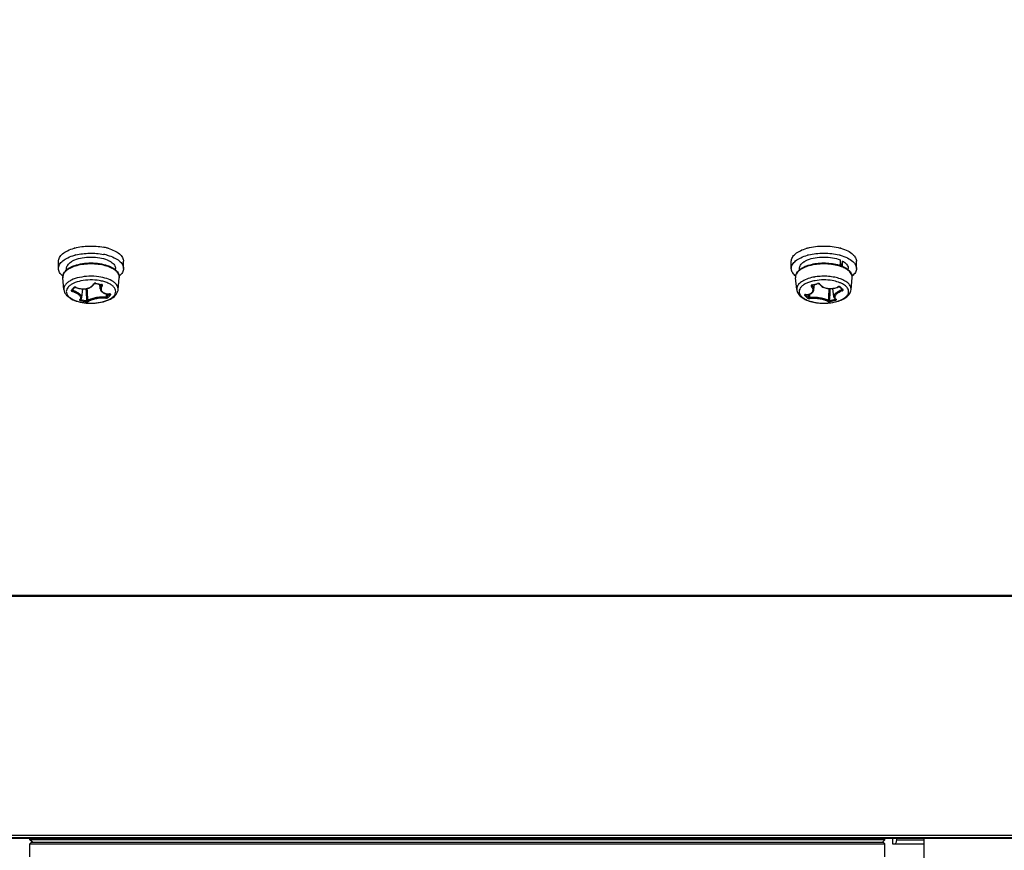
# Model space of a CAD drawing. Header units: millimetres. Extents: x 0 to 420, y 0 to 297.
# Tile 220 of 256: x 250 to 262, y 149 to 159. Entities that reach past the tile are written whole.
import ezdxf

# ---------------------------------------------------------------- set-up
doc = ezdxf.new("R2010")
doc.units = ezdxf.units.MM
doc.header["$LTSCALE"] = 23.1
doc.layers.get('0').update_dxf_attribs({"linetype": 'CONTINUOUS'})
doc.layers.add('DIM_PILOTEES', color=7, linetype='CONTINUOUS')
doc.styles.get("Standard").update_dxf_attribs({"font": 'txt', "width": 0.7})
doc.dimstyles.new('DIMSTYLE_1', dxfattribs={"dimtxt": 2.5, "dimasz": 3.5, "dimexe": 2, "dimexo": 0, "dimtad": 1, "dimdec": 0, "dimlfac": 10, "dimdsep": 46, "dimtxsty": 'Standard', "dimblk": '_FILLED', "dimblk1": '_FILLED', "dimblk2": '_FILLED', "dimcen": 0.09, "dimazin": 2, "dimtp": 1.2, "dimtm": 1.2, "dimtfac": 1, "dimtdec": 0, "dimtofl": 0, "dimtmove": 0, "dimatfit": 3, "dimldrblk": '_FILLED', "dimfxl": 0, "dimtolj": 1, "dimarcsym": 0})

# ---------------------------------------------------------------- blocks, each defined once
blk = doc.blocks.new('_FILLED')
at = {"color": 0, "linetype": 'ByBlock'}
blk.add_solid([(0, 0), (-1, 0.1429), (-1, -0.1429)], dxfattribs=at)
blk = doc.blocks.new('*D1')
at = {"layer": 'DIM_PILOTEES', "color": 2, "linetype": 'Continuous'}
for p, q in [((273.915, 254.209), (213.22, 254.209)), ((215.22, 254.209), (215.22, 191.828)), ((215.22, 129.447), (215.22, 191.828)), ((273.941, 129.447), (213.22, 129.447))]:
    blk.add_line(p, q, dxfattribs=at)
at = {"layer": 'DIM_PILOTEES', "color": 2, "linetype": 'Continuous', "xscale": 3.5, "yscale": 3.5, "zscale": 3.5}
for p, rotation in [((215.22, 254.209), 90), ((215.22, 129.447), 270)]:
    blk.add_blockref('_FILLED', p, dxfattribs=dict(at, rotation=rotation))
at = {"layer": 'DIM_PILOTEES', "color": 2, "linetype": 'Continuous', "insert": (212.095, 191.664), "char_height": 2.5, "width": 10.98214, "attachment_point": 2, "rotation": 90, "line_spacing_factor": 0.9}
blk.add_mtext('{\\ftxt;\\W0.0001;\\H0.0001;\\~}{\\ftxt;\\W2.9285714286;\\H2.5; }{\\ftxt;\\W0.0001;\\H0.0001;\\~}', dxfattribs=at)

msp = doc.modelspace()

# ---------------------------------------------------------------- linework, layer by layer
at = {"color": 7, "linetype": 'Continuous'}
for p, q in [((251.0704, 156.573), (251.0707, 156.573)), ((251.0706, 156.5729), (251.0709, 156.5729)), ((251.4703, 156.5729), (251.4706, 156.5729)), ((251.4704, 156.573), (251.4707, 156.573)), ((260.0704, 156.573), (260.0707, 156.573)), ((260.0706, 156.5729), (260.0709, 156.5729)), ((260.4703, 156.5729), (260.4706, 156.5729)), ((260.4704, 156.573), (260.4707, 156.573)), ((250.8706, 156.322), (250.8706, 156.4103)), ((251.6706, 156.322), (251.6706, 156.4103)), ((259.8706, 156.322), (259.8706, 156.4103)), ((260.4751, 156.3578), (260.4751, 156.4251)), ((260.5015, 156.412), (260.4843, 156.3545)), ((260.5015, 156.3475), (260.5015, 156.412)), ((260.6706, 156.322), (260.6706, 156.4103)), ((250.9706, 156.3058), (250.9706, 156.322)), ((251.5706, 156.3058), (251.5706, 156.322)), ((259.9706, 156.306), (259.9706, 156.322)), ((260.5706, 156.306), (260.5706, 156.322)), ((250.9372, 156.0626), (250.9229, 156.207)), ((251.3846, 156.0708), (251.3779, 156.1275)), ((251.4028, 156.1255), (251.4002, 156.1261)), ((251.4002, 156.1233), (251.4009, 156.1194)), ((251.604, 156.0626), (251.6183, 156.207)), ((259.9372, 156.0626), (259.9229, 156.207)), ((260.1252, 156.118), (260.1254, 156.1166)), ((260.1272, 156.1189), (260.1265, 156.1144)), ((260.1486, 156.06), (260.1564, 156.1254)), ((260.1627, 156.1269), (260.1733, 156.1295)), ((260.604, 156.0626), (260.6183, 156.207)), ((251.0404, 156.0573), (251.0406, 156.0565)), ((251.0406, 156.0565), (251.0411, 156.0554)), ((251.0491, 156.0667), (251.0468, 156.0509)), ((251.0541, 156.0723), (251.0587, 156.0775)), ((251.069, 156.0895), (251.0689, 156.0895)), ((251.1567, 155.966), (251.1692, 156.0711)), ((251.455, 156.0117), (251.4571, 155.9706)), ((251.4687, 156.0095), (251.4706, 155.9761)), ((251.4687, 156.0095), (251.4706, 155.9761)), ((251.4989, 156.0079), (251.4984, 156.0073)), ((260.0447, 156.001), (260.0413, 156.0008)), ((260.0822, 156.0038), (260.0806, 155.9692)), ((260.0822, 156.0038), (260.0806, 155.9692)), ((260.0962, 156.0075), (260.0945, 155.9641)), ((260.3924, 155.975), (260.3803, 156.0763)), ((260.462, 156.0964), (260.4624, 156.0962)), ((260.4887, 156.0716), (260.4906, 156.0589)), ((251.1302, 155.9378), (251.1347, 155.9407)), ((251.1467, 155.9464), (251.1458, 155.9408)), ((260.4097, 155.9488), (260.4102, 155.9455)), ((260.4102, 155.9455), (260.4134, 155.9464)), ((260.4189, 155.9461), (260.4245, 155.9431)), ((250.5206, 149.302), (250.5206, 149.322)), ((261.0206, 149.302), (250.5206, 149.302)), ((250.5506, 149.272), (250.5206, 149.302)), ((250.5406, 149.272), (250.5206, 149.252)), ((250.5206, 149.252), (261.0206, 149.252)), ((250.5206, 149.092), (250.5206, 149.252)), ((250.5406, 149.272), (261.0006, 149.272)), ((260.9906, 149.272), (261.0206, 149.302)), ((261.0006, 149.272), (261.0206, 149.252)), ((261.0206, 149.302), (261.0206, 149.322)), ((261.0206, 149.092), (261.0206, 149.252)), ((261.1193, 149.247), (261.1193, 149.322)), ((261.4983, 149.247), (261.1193, 149.247)), ((261.1648, 149.297), (261.1648, 149.322)), ((261.4983, 149.297), (261.1648, 149.297)), ((261.4983, 149.322), (261.4983, 148.952))]:
    msp.add_line(p, q, dxfattribs=at)
at = {"color": 3, "linetype": 'Continuous'}
for p, q in [((244.071, 152.2957), (267.4702, 152.2957)), ((244.1041, 152.3092), (267.437, 152.3092)), ((267.5702, 149.3545), (243.971, 149.3545)), ((267.5702, 149.3234), (243.971, 149.3234)), ((244.071, 149.322), (267.4702, 149.322))]:
    msp.add_line(p, q, dxfattribs=at)
at = {"color": 7, "linetype": 'Continuous'}
for points in [[(251.1638, 156.0712), (251.1777, 156.0709), (251.1914, 156.0714), (251.2048, 156.0728), (251.2179, 156.0749), (251.2306, 156.0779), (251.2427, 156.0817), (251.2543, 156.0862), (251.2651, 156.0914), (251.2753, 156.0974), (251.2845, 156.104), (251.2929, 156.1113), (251.3002, 156.1191), (251.3064, 156.1274), (251.3108, 156.1345)], [(251.3108, 156.1345), (251.3108, 156.1346), (251.3111, 156.1349), (251.3115, 156.1353), (251.3123, 156.1359), (251.3133, 156.1364), (251.3144, 156.137), (251.3158, 156.1375), (251.3174, 156.1379), (251.3191, 156.1382), (251.3209, 156.1384), (251.3227, 156.1384), (251.3244, 156.1383), (251.326, 156.138), (251.3265, 156.1379)], [(251.3265, 156.1379), (251.3367, 156.1357), (251.3493, 156.133), (251.3619, 156.1305), (251.3746, 156.1281)], [(251.3746, 156.1281), (251.3872, 156.1258), (251.3975, 156.124)], [(251.3975, 156.124), (251.3984, 156.1239), (251.3996, 156.1235), (251.4006, 156.1232), (251.4013, 156.1228), (251.4018, 156.1225), (251.402, 156.1223)], [(260.125, 156.1179), (260.1249, 156.1178), (260.1249, 156.1178), (260.125, 156.1179), (260.1254, 156.1181), (260.126, 156.1185), (260.1269, 156.1188), (260.128, 156.1191), (260.1285, 156.1192)], [(260.1285, 156.1192), (260.1325, 156.1201), (260.139, 156.1215), (260.1455, 156.1229), (260.152, 156.1244), (260.1627, 156.1269)], [(260.1733, 156.1295), (260.1798, 156.1311), (260.1863, 156.1328), (260.197, 156.1356)], [(260.197, 156.1356), (260.1977, 156.1358), (260.1992, 156.1361), (260.2009, 156.1362), (260.2027, 156.1362), (260.2045, 156.1361), (260.2063, 156.1359), (260.2079, 156.1355), (260.2094, 156.135), (260.2107, 156.1344), (260.2118, 156.1338), (260.2126, 156.1333), (260.2133, 156.1328), (260.2136, 156.1324), (260.2137, 156.1322)], [(260.2137, 156.1322), (260.2195, 156.1245), (260.2277, 156.1156), (260.2372, 156.1075), (260.2477, 156.1001), (260.2593, 156.0936), (260.2717, 156.0879), (260.285, 156.0832), (260.2989, 156.0794), (260.3133, 156.0766), (260.3282, 156.0748), (260.3433, 156.074), (260.3587, 156.0742), (260.3741, 156.0754)], [(251.0393, 156.0561), (251.041, 156.058), (251.0438, 156.061), (251.0466, 156.064), (251.0494, 156.0671), (251.0522, 156.0703), (251.0541, 156.0723)], [(251.0587, 156.0775), (251.0615, 156.0808), (251.0643, 156.0841), (251.0689, 156.0895)], [(251.0689, 156.0895), (251.0691, 156.0896), (251.0695, 156.0898), (251.0701, 156.09), (251.0711, 156.0903), (251.0723, 156.0905), (251.0738, 156.0907), (251.0755, 156.0907), (251.0773, 156.0906), (251.0791, 156.0904), (251.081, 156.09), (251.0828, 156.0895), (251.0844, 156.0889), (251.0847, 156.0888)], [(251.0847, 156.0888), (251.0953, 156.0847), (251.1086, 156.0804), (251.1222, 156.0769), (251.136, 156.0742), (251.1499, 156.0723), (251.1638, 156.0712)], [(251.3846, 156.0707), (251.3858, 156.0645), (251.3883, 156.0566), (251.3921, 156.0492), (251.397, 156.0422), (251.403, 156.0358), (251.4102, 156.0299), (251.4184, 156.0247), (251.4276, 156.0201), (251.4379, 156.0161), (251.449, 156.0129), (251.4609, 156.0105), (251.4735, 156.0089), (251.4865, 156.0081), (251.4977, 156.008)], [(251.4977, 156.008), (251.4984, 156.008), (251.4997, 156.0079), (251.5009, 156.0078), (251.5018, 156.0076), (251.5024, 156.0075), (251.5028, 156.0073), (251.5029, 156.0073)], [(260.0425, 155.9992), (260.0426, 155.9993), (260.043, 155.9994), (260.0437, 155.9996), (260.0448, 155.9997), (260.0462, 155.9999), (260.0469, 155.9999)], [(260.0469, 155.9999), (260.0584, 156.0004), (260.0718, 156.0019), (260.0847, 156.0043), (260.0967, 156.0076), (260.1076, 156.0117), (260.1173, 156.0166), (260.1258, 156.0222), (260.1329, 156.0285), (260.1389, 156.0354), (260.1435, 156.043), (260.1467, 156.051), (260.1486, 156.0601)], [(260.3741, 156.0754), (260.3895, 156.0776), (260.4046, 156.0809), (260.4195, 156.0851), (260.4339, 156.0902), (260.4457, 156.0953)], [(260.4457, 156.0953), (260.4472, 156.0959), (260.449, 156.0965), (260.451, 156.097), (260.453, 156.0974), (260.4549, 156.0975), (260.4568, 156.0975), (260.4585, 156.0974), (260.4599, 156.0972), (260.461, 156.0969), (260.4617, 156.0966), (260.462, 156.0964)], [(260.4624, 156.0962), (260.4674, 156.0913), (260.4737, 156.0854), (260.4799, 156.0796), (260.4862, 156.0739), (260.4924, 156.0683), (260.4975, 156.0639)], [(251.1365, 155.9386), (251.1411, 155.9416), (251.1461, 155.9457), (251.1501, 155.9502), (251.1532, 155.955), (251.1554, 155.9601), (251.1566, 155.9653), (251.1567, 155.9661)], [(260.3924, 155.9751), (260.3927, 155.973), (260.3944, 155.967), (260.3972, 155.9614), (260.4012, 155.9561), (260.4063, 155.9512), (260.4126, 155.9468), (260.4189, 155.9434)]]:
    msp.add_lwpolyline(points, dxfattribs=at)
for centre, radius, start, end in [((251.2289, 155.9889), 0.6052, 105.17871, 105.97132), ((251.2351, 155.8777), 0.6289, 104.0046, 105.17645), ((251.2957, 155.9248), 0.6714, 74.91856, 78.94172), ((251.2937, 155.8265), 0.6816, 76.03522, 78.93142), ((251.3059, 155.877), 0.6297, 74.82384, 76.00517), ((251.3127, 155.9905), 0.6035, 73.87, 74.82249), ((260.229, 155.9886), 0.6055, 105.18095, 106.05551), ((260.2351, 155.8779), 0.6287, 104.0011, 105.17923), ((260.3061, 155.8779), 0.6287, 74.82095, 75.99857), ((260.3121, 155.9885), 0.6056, 73.95251, 74.81918), ((251.4015, 156.2316), 0.2062, 55.11904, 56.25657), ((260.315, 155.9048), 0.4806, 72.17185, 72.82889), ((260.32, 155.9201), 0.4645, 71.06085, 72.17438), ((260.3427, 156.1225), 0.3303, 66.35915, 67.2), ((260.3249, 155.9346), 0.4491, 70.44144, 71.05811), ((251.0154, 156.2161), 0.093, 171.99676, 185.6371), ((251.0641, 156.1754), 0.1536, 134.48649, 138.35379), ((251.5257, 156.2161), 0.0931, 354.3625, 7.94495), ((260.058, 156.393), 0.2123, 227.37703, 230.59591), ((260.0155, 156.2161), 0.0931, 172.02741, 185.63783), ((260.3251, 155.907), 0.4647, 71.15917, 71.4038), ((260.5257, 156.2161), 0.0931, 354.36245, 7.95716), ((251.6162, 157.417), 1.3089, 257.33447, 260.50389), ((251.5416, 156.2146), 0.0771, 354.32938, 1.97335), ((260.1302, 156.0972), 0.0244, 101.81305, 104.96044), ((259.8717, 157.3309), 1.2361, 281.83542, 283.46307), ((260.2557, 155.6496), 0.5309, 100.16812, 103.41564), ((259.8643, 157.3618), 1.2678, 283.4633, 285.06365), ((260.5416, 156.2146), 0.077, 354.32791, 0.5777), ((250.4834, 156.5687), 0.7504, 316.75057, 318.42067), ((250.4133, 156.6312), 0.8443, 318.40324, 319.947), ((251.0733, 156.0562), 0.0364, 74.18409, 76.5772), ((251.0736, 156.0574), 0.0352, 70.56722, 74.19541), ((251.0743, 156.0592), 0.0333, 67.43748, 70.56824), ((266.4919, 156.9539), 15.3101, 183.29776, 183.84585), ((266.5077, 156.9938), 15.3151, 183.43779, 183.99562), ((251.0619, 156.3679), 0.5661, 316.2127, 318.4144), ((251.0195, 156.4056), 0.6229, 318.40986, 320.25227), ((251.4961, 156.2378), 0.2287, 269.39695, 270.81918), ((251.0198, 156.4051), 0.6371, 318.42183, 320.46219), ((251.4999, 155.9722), 0.037, 88.99121, 90.82515), ((260.0399, 156.2209), 0.2199, 271.23947, 271.81498), ((260.0357, 156.0024), 0.0104, 344.15204, 345.37808), ((244.6439, 156.849), 15.7115, 356.64104, 357.17408), ((244.4955, 156.8107), 15.8712, 356.81615, 357.33969), ((260.4546, 156.0717), 0.0272, 112.7862, 115.13527), ((260.4917, 156.0657), 0.0046, 346.45292, 350.47869), ((260.9993, 156.6325), 0.7534, 228.57454, 229.09925), ((251.3984, 157.0548), 1.1559, 257.12759, 260.71681), ((251.4012, 157.0582), 1.1462, 257.12524, 260.71446), ((251.0694, 156.3612), 0.5709, 316.21321, 318.41492), ((260.1236, 156.9923), 1.0853, 281.62153, 283.46223), ((260.1269, 156.9884), 1.0944, 281.62182, 283.46253), ((260.119, 157.0113), 1.1048, 283.46276, 285.28177), ((260.1223, 157.0075), 1.114, 283.46244, 285.28147), ((260.2939, 156.3912), 0.4931, 283.45902, 283.97755)]:
    msp.add_arc(centre, radius, start, end, dxfattribs=at)
for points, knots in [([(251.0707, 156.573), (251.1273, 156.5884), (251.2462, 156.6038), (251.3656, 156.5952), (251.4245, 156.5837)], [0, 0, 0, 0, 0.4942333, 1, 1, 1, 1]), ([(260.0707, 156.573), (260.1023, 156.5816), (260.1687, 156.5941), (260.2706, 156.6003), (260.3725, 156.5941), (260.4388, 156.5816), (260.4704, 156.573)], [0, 0, 0, 0, 0.2432721, 0.5000001, 0.756728, 1, 1, 1, 1]), ([(250.8706, 156.4103), (250.8706, 156.4184), (250.8729, 156.435), (250.8831, 156.4591), (250.8997, 156.482), (250.9313, 156.5124), (250.9857, 156.545), (251.0351, 156.5629), (251.0624, 156.5707)], [0, 0, 0, 0, 0.091026, 0.1870356, 0.2920188, 0.4085485, 0.6796847, 1, 1, 1, 1]), ([(250.8706, 156.322), (250.8706, 156.3303), (250.873, 156.3474), (250.8837, 156.3719), (250.901, 156.3953), (250.9341, 156.4262), (250.9907, 156.4592), (251.0421, 156.477), (251.0704, 156.4847)], [0, 0, 0, 0, 0.0903016, 0.1857634, 0.2904771, 0.4070285, 0.6788416, 1, 1, 1, 1]), ([(251.0829, 156.4879), (251.138, 156.5017), (251.2528, 156.5153), (251.3679, 156.5065), (251.4245, 156.4954)], [0, 0, 0, 0, 0.4959606, 1, 1, 1, 1]), ([(251.4707, 156.4847), (251.499, 156.477), (251.5504, 156.4591), (251.6071, 156.4262), (251.6401, 156.3953), (251.6574, 156.3719), (251.6681, 156.3473), (251.6706, 156.3303), (251.6706, 156.322)], [0, 0, 0, 0, 0.3211638, 0.5929745, 0.7095242, 0.8142367, 0.9096981, 1, 1, 1, 1]), ([(251.4804, 156.5703), (251.5074, 156.5624), (251.5565, 156.5445), (251.6104, 156.5119), (251.6417, 156.4817), (251.6581, 156.4588), (251.6683, 156.4349), (251.6706, 156.4184), (251.6706, 156.4103)], [0, 0, 0, 0, 0.3201358, 0.5911376, 0.7076647, 0.812704, 0.9088259, 1, 1, 1, 1]), ([(259.8706, 156.4103), (259.8706, 156.4184), (259.8729, 156.435), (259.8831, 156.4589), (259.8995, 156.4819), (259.931, 156.5122), (259.9851, 156.5447), (260.0344, 156.5627), (260.0615, 156.5705)], [0, 0, 0, 0, 0.091104, 0.187173, 0.2921854, 0.4087122, 0.6797762, 1, 1, 1, 1]), ([(259.8706, 156.322), (259.8706, 156.3303), (259.873, 156.3474), (259.8837, 156.3719), (259.901, 156.3953), (259.9341, 156.4262), (259.9907, 156.4592), (260.0421, 156.477), (260.0704, 156.4847)], [0, 0, 0, 0, 0.0903027, 0.1857655, 0.2904795, 0.4070298, 0.6788405, 1, 1, 1, 1]), ([(260.0829, 156.4879), (260.1128, 156.4954), (260.1752, 156.5063), (260.2706, 156.5117), (260.366, 156.5063), (260.4283, 156.4954), (260.4582, 156.4879)], [0, 0, 0, 0, 0.2441479, 0.5000007, 0.7558531, 1, 1, 1, 1]), ([(260.4707, 156.4847), (260.5016, 156.4763), (260.557, 156.4567), (260.6075, 156.4253), (260.627, 156.4073)], [0, 0, 0, 0, 0.5471641, 1, 1, 1, 1]), ([(260.4795, 156.5705), (260.5086, 156.5621), (260.5609, 156.5429), (260.6084, 156.5127), (260.627, 156.4956)], [0, 0, 0, 0, 0.5457636, 1, 1, 1, 1]), ([(260.627, 156.4956), (260.6399, 156.4837), (260.6566, 156.4638), (260.6686, 156.433), (260.6706, 156.4178), (260.6706, 156.4103)], [0, 0, 0, 0, 0.536361, 0.7734737, 1, 1, 1, 1]), ([(250.9704, 156.3059), (250.9839, 156.3174), (251.0162, 156.3382), (251.0514, 156.3529), (251.0705, 156.3595)], [0, 0, 0, 0, 0.4685092, 1, 1, 1, 1]), ([(250.9706, 156.322), (250.9706, 156.3293), (250.9732, 156.3445), (250.9843, 156.366), (251.002, 156.386), (251.0169, 156.3976), (251.0252, 156.4031)], [0, 0, 0, 0, 0.2146159, 0.44572, 0.7053826, 1, 1, 1, 1]), ([(251.5707, 156.2973), (251.5539, 156.3108), (251.5127, 156.3345), (251.4413, 156.3591), (251.3588, 156.3745), (251.2707, 156.3798), (251.1826, 156.3746), (251.1001, 156.3591), (251.0286, 156.3346), (250.9874, 156.3109), (250.9706, 156.2975)], [0, 0, 0, 0, 0.1024919, 0.223305, 0.3579334, 0.4999183, 0.6419154, 0.7765789, 0.8974457, 1, 1, 1, 1]), ([(251.0252, 156.4031), (251.0286, 156.4053), (251.043, 156.4144), (251.0584, 156.4219), (251.0704, 156.427)], [0, 0, 0, 0, 0.2354381, 1, 1, 1, 1]), ([(251.0704, 156.427), (251.1002, 156.4395), (251.1665, 156.4573), (251.2705, 156.4659), (251.3745, 156.4573), (251.4409, 156.4395), (251.4707, 156.427)], [0, 0, 0, 0, 0.2367857, 0.49998, 0.7631852, 1, 1, 1, 1]), ([(251.0705, 156.3595), (251.1013, 156.37), (251.1677, 156.3853), (251.2706, 156.3927), (251.3734, 156.3853), (251.4398, 156.37), (251.4706, 156.3595)], [0, 0, 0, 0, 0.2408421, 0.5000004, 0.7591584, 1, 1, 1, 1]), ([(251.4706, 156.3595), (251.4898, 156.3529), (251.525, 156.3382), (251.5572, 156.3174), (251.5708, 156.3059)], [0, 0, 0, 0, 0.5315257, 1, 1, 1, 1]), ([(251.4707, 156.427), (251.4748, 156.4253), (251.4905, 156.4183), (251.5056, 156.41), (251.516, 156.4031)], [0, 0, 0, 0, 0.2646513, 1, 1, 1, 1]), ([(251.5194, 156.4007), (251.5272, 156.3953), (251.5412, 156.384), (251.5578, 156.3645), (251.5682, 156.3437), (251.5706, 156.3291), (251.5706, 156.3221)], [0, 0, 0, 0, 0.2927846, 0.5518858, 0.783746, 1, 1, 1, 1]), ([(260.1125, 156.3602), (260.085, 156.3536), (260.0351, 156.3378), (259.989, 156.3122), (259.9704, 156.2973)], [0, 0, 0, 0, 0.5434335, 1, 1, 1, 1]), ([(259.9705, 156.306), (259.9841, 156.3175), (260.0163, 156.3383), (260.0514, 156.3529), (260.0705, 156.3595)], [0, 0, 0, 0, 0.4685451, 1, 1, 1, 1]), ([(259.9706, 156.3221), (259.9706, 156.3293), (259.9732, 156.3445), (259.9843, 156.3659), (260.002, 156.386), (260.0169, 156.3975), (260.0252, 156.4031)], [0, 0, 0, 0, 0.2146419, 0.4457622, 0.7054171, 1, 1, 1, 1]), ([(260.0252, 156.4031), (260.0285, 156.4053), (260.043, 156.4144), (260.0584, 156.4219), (260.0705, 156.427)], [0, 0, 0, 0, 0.235413, 1, 1, 1, 1]), ([(260.0705, 156.427), (260.1002, 156.4395), (260.1666, 156.4573), (260.2706, 156.4659), (260.3746, 156.4573), (260.441, 156.4395), (260.4707, 156.427)], [0, 0, 0, 0, 0.2367971, 0.4999953, 0.7631942, 1, 1, 1, 1]), ([(260.0705, 156.3595), (260.0742, 156.3607), (260.0895, 156.3658), (260.1051, 156.37), (260.1169, 156.3729)], [0, 0, 0, 0, 0.2439719, 1, 1, 1, 1]), ([(260.4733, 156.3474), (260.446, 156.3566), (260.3875, 156.3706), (260.2963, 156.3796), (260.2032, 156.3769), (260.1419, 156.3672), (260.1125, 156.3602)], [0, 0, 0, 0, 0.2367412, 0.4920025, 0.7513958, 1, 1, 1, 1]), ([(260.1169, 156.3729), (260.1445, 156.3795), (260.2018, 156.3887), (260.289, 156.3918), (260.3751, 156.3843), (260.4307, 156.372), (260.4569, 156.3639)], [0, 0, 0, 0, 0.2475604, 0.5053107, 0.7603018, 1, 1, 1, 1]), ([(260.4753, 156.3578), (260.4934, 156.3514), (260.527, 156.337), (260.5576, 156.317), (260.5706, 156.306)], [0, 0, 0, 0, 0.5304437, 1, 1, 1, 1]), ([(260.5015, 156.412), (260.5028, 156.4113), (260.5076, 156.4084), (260.5124, 156.4054), (260.5159, 156.4031)], [0, 0, 0, 0, 0.2553823, 1, 1, 1, 1]), ([(260.5159, 156.4031), (260.5242, 156.3976), (260.5392, 156.386), (260.5569, 156.366), (260.568, 156.3445), (260.5706, 156.3293), (260.5706, 156.322)], [0, 0, 0, 0, 0.2946676, 0.5542966, 0.7853943, 1, 1, 1, 1]), ([(260.627, 156.4073), (260.6399, 156.3954), (260.6566, 156.3755), (260.6686, 156.3447), (260.6706, 156.3295), (260.6706, 156.322)], [0, 0, 0, 0, 0.536361, 0.7734737, 1, 1, 1, 1]), ([(250.9231, 156.229), (250.915, 156.2357), (250.9004, 156.2494), (250.8835, 156.2727), (250.873, 156.297), (250.8706, 156.3139), (250.8706, 156.322)], [0, 0, 0, 0, 0.2858714, 0.5430072, 0.7777397, 1, 1, 1, 1]), ([(250.9493, 156.2775), (250.9403, 156.2673), (250.9256, 156.2455), (250.9217, 156.219), (250.9229, 156.207)], [0, 0, 0, 0, 0.5289215, 1, 1, 1, 1]), ([(250.9233, 156.2291), (250.9248, 156.2398), (250.9319, 156.2616), (250.9451, 156.2801), (250.9527, 156.2887)], [0, 0, 0, 0, 0.4850618, 1, 1, 1, 1]), ([(250.9527, 156.2887), (250.9541, 156.2902), (250.9596, 156.2962), (250.9656, 156.3018), (250.9704, 156.3059)], [0, 0, 0, 0, 0.2437137, 1, 1, 1, 1]), ([(250.9706, 156.2975), (250.9693, 156.2965), (250.9644, 156.2925), (250.9598, 156.2883), (250.9564, 156.285)], [0, 0, 0, 0, 0.2567415, 1, 1, 1, 1]), ([(251.3669, 156.2199), (251.3269, 156.2256), (251.2465, 156.2295), (251.132, 156.2161), (251.0462, 156.189), (250.992, 156.1578), (250.971, 156.1397), (250.9625, 156.1302)], [0, 0, 0, 0, 0.2842217, 0.5624329, 0.8068951, 0.9103824, 1, 1, 1, 1]), ([(251.6186, 156.2172), (251.6184, 156.2243), (251.6158, 156.2389), (251.6022, 156.2681), (251.5843, 156.2865), (251.5707, 156.2973)], [0, 0, 0, 0, 0.2216375, 0.4569029, 1, 1, 1, 1]), ([(251.5708, 156.3059), (251.583, 156.2955), (251.6042, 156.2728), (251.6158, 156.2434), (251.6179, 156.229)], [0, 0, 0, 0, 0.5241043, 1, 1, 1, 1]), ([(251.6706, 156.322), (251.6706, 156.3139), (251.6682, 156.297), (251.6577, 156.2726), (251.6406, 156.2494), (251.626, 156.2356), (251.6179, 156.2289)], [0, 0, 0, 0, 0.2222118, 0.4569207, 0.7140721, 1, 1, 1, 1]), ([(259.9142, 156.2368), (259.9013, 156.2487), (259.8845, 156.2686), (259.8725, 156.2994), (259.8706, 156.3146), (259.8706, 156.322)], [0, 0, 0, 0, 0.536361, 0.7734737, 1, 1, 1, 1]), ([(259.9704, 156.2973), (259.9624, 156.291), (259.9482, 156.2777), (259.9321, 156.2551), (259.923, 156.2312), (259.9221, 156.2148), (259.9229, 156.207)], [0, 0, 0, 0, 0.2886251, 0.545193, 0.7779451, 1, 1, 1, 1]), ([(259.9233, 156.229), (259.9253, 156.2434), (259.937, 156.2729), (259.9583, 156.2956), (259.9705, 156.306)], [0, 0, 0, 0, 0.4758428, 1, 1, 1, 1]), ([(260.604, 156.0626), (260.6046, 156.0688), (260.6042, 156.0818), (260.5964, 156.1083), (260.5725, 156.1403), (260.5286, 156.1716), (260.4709, 156.1971), (260.4021, 156.2155), (260.326, 156.2259), (260.2467, 156.2277), (260.1936, 156.2229), (260.1675, 156.2189)], [0, 0, 0, 0, 0.0372452, 0.0756428, 0.1617008, 0.2664969, 0.3911698, 0.5327554, 0.6859294, 0.8440584, 1, 1, 1, 1]), ([(260.5707, 156.2974), (260.5576, 156.3079), (260.5268, 156.3269), (260.4934, 156.3406), (260.4752, 156.3468)], [0, 0, 0, 0, 0.4653284, 1, 1, 1, 1]), ([(260.5706, 156.306), (260.5829, 156.2956), (260.6041, 156.2729), (260.6158, 156.2434), (260.6179, 156.229)], [0, 0, 0, 0, 0.5241629, 1, 1, 1, 1]), ([(260.6187, 156.2153), (260.6186, 156.2226), (260.6163, 156.2375), (260.6028, 156.2676), (260.5845, 156.2863), (260.5707, 156.2974)], [0, 0, 0, 0, 0.2216683, 0.4565688, 1, 1, 1, 1]), ([(260.6706, 156.322), (260.6706, 156.3139), (260.6682, 156.297), (260.6577, 156.2726), (260.6406, 156.2494), (260.6261, 156.2356), (260.6179, 156.2289)], [0, 0, 0, 0, 0.2222239, 0.4569396, 0.7140877, 1, 1, 1, 1]), ([(250.9625, 156.1302), (250.9539, 156.1205), (250.9398, 156.0995), (250.936, 156.0741), (250.9372, 156.0626)], [0, 0, 0, 0, 0.528871, 1, 1, 1, 1]), ([(251.3724, 156.1733), (251.3351, 156.1795), (251.2594, 156.1847), (251.1512, 156.1735), (251.0695, 156.1489), (251.0179, 156.1197), (250.9979, 156.1027), (250.9899, 156.0937)], [0, 0, 0, 0, 0.2819729, 0.5608037, 0.8066193, 0.9104526, 1, 1, 1, 1]), ([(251.087, 156.0899), (251.107, 156.0816), (251.1496, 156.071), (251.2035, 156.0725), (251.2431, 156.0834), (251.2751, 156.0988), (251.2946, 156.1174), (251.3023, 156.1316)], [0, 0, 0, 0, 0.2754335, 0.5487702, 0.6764609, 0.7946188, 1, 1, 1, 1]), ([(251.3022, 156.1315), (251.3039, 156.1312), (251.3072, 156.1311), (251.3101, 156.1332), (251.3107, 156.1345)], [0, 0, 0, 0, 0.543612, 1, 1, 1, 1]), ([(251.3108, 156.1385), (251.3099, 156.1381), (251.3066, 156.1365), (251.3035, 156.1339), (251.3023, 156.1316)], [0, 0, 0, 0, 0.2803653, 1, 1, 1, 1]), ([(251.3292, 156.14), (251.3246, 156.141), (251.3182, 156.1409), (251.3122, 156.1391), (251.3108, 156.1385)], [0, 0, 0, 0, 0.7551496, 1, 1, 1, 1]), ([(251.3292, 156.14), (251.329, 156.1397), (251.3284, 156.1388), (251.3273, 156.1378), (251.3265, 156.1379)], [0, 0, 0, 0, 0.3476814, 1, 1, 1, 1]), ([(251.604, 156.0626), (251.6048, 156.0712), (251.6033, 156.0895), (251.5914, 156.1156), (251.5708, 156.14), (251.5303, 156.1713), (251.4615, 156.2017), (251.4003, 156.2152), (251.3669, 156.2199)], [0, 0, 0, 0, 0.0843932, 0.1743862, 0.2760018, 0.3924621, 0.6709594, 1, 1, 1, 1]), ([(251.5512, 155.9838), (251.5585, 155.992), (251.5705, 156.0095), (251.5769, 156.0405), (251.569, 156.0712), (251.5483, 156.0992), (251.5169, 156.1241), (251.4759, 156.1454), (251.4269, 156.1624), (251.3912, 156.1702), (251.3724, 156.1733)], [0, 0, 0, 0, 0.1028109, 0.1944348, 0.286768, 0.3913709, 0.5148676, 0.6589367, 0.8219058, 1, 1, 1, 1]), ([(251.4009, 156.1194), (251.3952, 156.1119), (251.3863, 156.0966), (251.3837, 156.0787), (251.3846, 156.0708)], [0, 0, 0, 0, 0.5389754, 1, 1, 1, 1]), ([(251.4109, 156.1103), (251.4066, 156.1045), (251.3996, 156.0926), (251.3943, 156.0735), (251.3962, 156.0551), (251.4054, 156.0388), (251.4209, 156.0258), (251.4501, 156.0125), (251.4759, 156.0094), (251.4937, 156.0092)], [0, 0, 0, 0, 0.1269931, 0.2383513, 0.3403845, 0.4432867, 0.5570601, 0.6875841, 1, 1, 1, 1]), ([(251.4002, 156.1261), (251.4, 156.1258), (251.3994, 156.1248), (251.3983, 156.1239), (251.3975, 156.124)], [0, 0, 0, 0, 0.3359734, 1, 1, 1, 1]), ([(251.4109, 156.1102), (251.4074, 156.1109), (251.403, 156.114), (251.4011, 156.1183), (251.4009, 156.1194)], [0, 0, 0, 0, 0.764479, 1, 1, 1, 1]), ([(251.4109, 156.1103), (251.4119, 156.1116), (251.4133, 156.1147), (251.4123, 156.1197), (251.4083, 156.1235), (251.4048, 156.125), (251.4028, 156.1255)], [0, 0, 0, 0, 0.2370284, 0.4553842, 0.7020512, 1, 1, 1, 1]), ([(260.119, 156.2095), (260.0924, 156.2031), (260.0443, 156.1879), (259.9913, 156.1583), (259.961, 156.1299), (259.9458, 156.1083), (259.9373, 156.0856), (259.9364, 156.07), (259.9372, 156.0626)], [0, 0, 0, 0, 0.3256969, 0.5988883, 0.7144812, 0.8173469, 0.910783, 1, 1, 1, 1]), ([(260.1325, 156.166), (260.1155, 156.1619), (260.0836, 156.1525), (260.0406, 156.1335), (260.006, 156.1109), (259.981, 156.0853), (259.9668, 156.0568), (259.9655, 156.0267), (259.9772, 155.9977), (260.0002, 155.9715), (260.033, 155.9483), (260.0745, 155.9285), (260.1232, 155.9129), (260.1969, 155.898), (260.2936, 155.893), (260.3713, 155.9026), (260.4086, 155.9116)], [0, 0, 0, 0, 0.07242, 0.1375634, 0.1943641, 0.2428085, 0.2845218, 0.3232394, 0.3639909, 0.4108983, 0.4659963, 0.5295558, 0.6006865, 0.677756, 0.8408589, 1, 1, 1, 1]), ([(260.1239, 156.1208), (260.1203, 156.1199), (260.1145, 156.1169), (260.1137, 156.1093), (260.1155, 156.1063), (260.1167, 156.1049)], [0, 0, 0, 0, 0.5305576, 0.7504277, 1, 1, 1, 1]), ([(260.1167, 156.1049), (260.1201, 156.1058), (260.1243, 156.109), (260.1262, 156.1134), (260.1265, 156.1144)], [0, 0, 0, 0, 0.7615038, 1, 1, 1, 1]), ([(260.1675, 156.2189), (260.1634, 156.2183), (260.1471, 156.2157), (260.131, 156.2124), (260.119, 156.2095)], [0, 0, 0, 0, 0.2544924, 1, 1, 1, 1]), ([(260.1252, 156.1212), (260.1255, 156.1208), (260.1263, 156.1199), (260.1276, 156.119), (260.1285, 156.1192)], [0, 0, 0, 0, 0.3217653, 1, 1, 1, 1]), ([(260.1486, 156.0601), (260.1497, 156.069), (260.1456, 156.0897), (260.1338, 156.1062), (260.1265, 156.1144)], [0, 0, 0, 0, 0.4511107, 1, 1, 1, 1]), ([(260.3729, 156.1732), (260.3381, 156.1791), (260.2673, 156.1844), (260.1966, 156.1784), (260.162, 156.1721)], [0, 0, 0, 0, 0.5008447, 1, 1, 1, 1]), ([(260.1938, 156.1376), (260.194, 156.1372), (260.1948, 156.1363), (260.1962, 156.1354), (260.197, 156.1356)], [0, 0, 0, 0, 0.3332197, 1, 1, 1, 1]), ([(260.2216, 156.1301), (260.2212, 156.1307), (260.219, 156.1333), (260.216, 156.1351), (260.2136, 156.1361)], [0, 0, 0, 0, 0.22545, 1, 1, 1, 1]), ([(260.2216, 156.1301), (260.2201, 156.1297), (260.2171, 156.1295), (260.2144, 156.1312), (260.2137, 156.1322)], [0, 0, 0, 0, 0.5447445, 1, 1, 1, 1]), ([(260.2216, 156.1301), (260.231, 156.1161), (260.2607, 156.0918), (260.307, 156.078), (260.3487, 156.0749), (260.3919, 156.0781), (260.4236, 156.0872), (260.443, 156.0964)], [0, 0, 0, 0, 0.2108087, 0.459423, 0.5943873, 0.7319224, 1, 1, 1, 1]), ([(260.413, 155.9126), (260.4371, 155.9186), (260.4807, 155.933), (260.5284, 155.9606), (260.5551, 155.987), (260.5681, 156.007), (260.5749, 156.028), (260.5749, 156.0495), (260.5681, 156.0705), (260.5551, 156.0905), (260.5363, 156.1092), (260.5121, 156.1263), (260.483, 156.1416), (260.4368, 156.1598), (260.3991, 156.1688), (260.3729, 156.1732)], [0, 0, 0, 0, 0.1563282, 0.2867064, 0.3416914, 0.3906483, 0.435354, 0.4785022, 0.5231971, 0.5721354, 0.627097, 0.6889294, 0.7577474, 0.8331332, 1, 1, 1, 1]), ([(250.9372, 156.0626), (250.9383, 156.0509), (250.9447, 156.0276), (250.9645, 155.9967), (250.9923, 155.9701), (251.0399, 155.9391), (251.114, 155.9114), (251.2136, 155.8946), (251.3186, 155.8938), (251.4191, 155.9094), (251.5061, 155.94), (251.5543, 155.9736), (251.5718, 155.9933)], [0, 0, 0, 0, 0.0484099, 0.0978997, 0.1498995, 0.2058573, 0.3316267, 0.47322, 0.6211751, 0.7637488, 0.8911102, 1, 1, 1, 1]), ([(250.9899, 156.0937), (250.9829, 156.0858), (250.9712, 156.0689), (250.9644, 156.0392), (250.9709, 156.0094), (250.9895, 155.982), (251.0183, 155.9575), (251.0564, 155.9362), (251.1023, 155.9188), (251.1737, 155.9011), (251.27, 155.8926), (251.3824, 155.9024), (251.468, 155.927), (251.522, 155.9569), (251.5429, 155.9745), (251.5512, 155.9838)], [0, 0, 0, 0, 0.0441468, 0.0835185, 0.1228342, 0.1668423, 0.218452, 0.2785855, 0.3467694, 0.4216379, 0.5831653, 0.7448076, 0.8878999, 0.9482145, 1, 1, 1, 1]), ([(251.03, 156.0545), (251.029, 156.0535), (251.0277, 156.0505), (251.0302, 156.0456), (251.0351, 156.0417), (251.0393, 156.0397), (251.0417, 156.0389)], [0, 0, 0, 0, 0.1822297, 0.3879641, 0.6636045, 1, 1, 1, 1]), ([(251.03, 156.0545), (251.0316, 156.0539), (251.035, 156.0534), (251.0382, 156.055), (251.0393, 156.0561)], [0, 0, 0, 0, 0.5237578, 1, 1, 1, 1]), ([(251.0411, 156.0554), (251.0414, 156.0549), (251.0429, 156.053), (251.045, 156.0517), (251.0468, 156.0509)], [0, 0, 0, 0, 0.219905, 1, 1, 1, 1]), ([(251.0417, 156.0389), (251.0429, 156.0404), (251.0448, 156.0444), (251.0462, 156.0486), (251.0468, 156.0509)], [0, 0, 0, 0, 0.4415536, 1, 1, 1, 1]), ([(251.1347, 155.9407), (251.1381, 155.9433), (251.1442, 155.9495), (251.147, 155.9626), (251.1421, 155.9762), (251.1314, 155.9898), (251.1153, 156.0033), (251.0858, 156.0217), (251.0601, 156.0325), (251.0417, 156.0389)], [0, 0, 0, 0, 0.081576, 0.1554047, 0.2394178, 0.3457168, 0.4778643, 0.6342176, 1, 1, 1, 1]), ([(251.1567, 155.9661), (251.1576, 155.9735), (251.1528, 155.9861), (251.1412, 155.9999), (251.1224, 156.0161), (251.0908, 156.0344), (251.0624, 156.0457), (251.0468, 156.0509)], [0, 0, 0, 0, 0.1530419, 0.2536062, 0.3726107, 0.6612649, 1, 1, 1, 1]), ([(251.0717, 156.0926), (251.0705, 156.0925), (251.0661, 156.092), (251.0616, 156.0903), (251.0596, 156.0879)], [0, 0, 0, 0, 0.2952272, 1, 1, 1, 1]), ([(251.0596, 156.0879), (251.0613, 156.0873), (251.0648, 156.0867), (251.068, 156.0884), (251.069, 156.0896)], [0, 0, 0, 0, 0.5308329, 1, 1, 1, 1]), ([(251.087, 156.0899), (251.0868, 156.0897), (251.0862, 156.0891), (251.0853, 156.0886), (251.0847, 156.0888)], [0, 0, 0, 0, 0.3462028, 1, 1, 1, 1]), ([(251.4994, 156.0092), (251.4993, 156.009), (251.4989, 156.0084), (251.4982, 156.008), (251.4977, 156.008)], [0, 0, 0, 0, 0.3031989, 1, 1, 1, 1]), ([(251.5112, 155.9995), (251.5088, 155.9995), (251.504, 156.0013), (251.501, 156.0054), (251.5003, 156.0077)], [0, 0, 0, 0, 0.4966699, 1, 1, 1, 1]), ([(251.5112, 155.9995), (251.512, 156.0005), (251.5134, 156.0029), (251.5112, 156.0069), (251.5065, 156.0087), (251.5027, 156.0091), (251.5006, 156.0092)], [0, 0, 0, 0, 0.2113925, 0.3958732, 0.6520027, 1, 1, 1, 1]), ([(251.5718, 155.9933), (251.5804, 156.003), (251.5953, 156.0246), (251.6027, 156.0499), (251.604, 156.0626)], [0, 0, 0, 0, 0.5065464, 1, 1, 1, 1]), ([(259.9372, 156.0626), (259.9389, 156.0453), (259.9517, 156.0105), (259.991, 155.9694), (260.0441, 155.9376), (260.1084, 155.9143), (260.1812, 155.8994), (260.2589, 155.8935), (260.3372, 155.8967), (260.3886, 155.9051), (260.4133, 155.9111)], [0, 0, 0, 0, 0.0951733, 0.1956253, 0.3073365, 0.4327852, 0.570108, 0.7145597, 0.8599683, 1, 1, 1, 1]), ([(260.0413, 156.0008), (260.0396, 156.0005), (260.0368, 155.9999), (260.0332, 155.9976), (260.0327, 155.9937), (260.0342, 155.9919), (260.0352, 155.991)], [0, 0, 0, 0, 0.328187, 0.5627892, 0.7534136, 1, 1, 1, 1]), ([(260.0351, 155.991), (260.0375, 155.991), (260.0422, 155.9931), (260.045, 155.9973), (260.0457, 155.9996)], [0, 0, 0, 0, 0.4904251, 1, 1, 1, 1]), ([(260.0701, 155.9588), (260.0671, 155.9613), (260.0552, 155.9717), (260.0436, 155.9825), (260.0352, 155.991)], [0, 0, 0, 0, 0.2447336, 1, 1, 1, 1]), ([(260.0448, 156.001), (260.045, 156.0008), (260.0455, 156.0003), (260.0463, 155.9999), (260.0469, 155.9999)], [0, 0, 0, 0, 0.2910244, 1, 1, 1, 1]), ([(260.0469, 156.0011), (260.0644, 156.0016), (260.0895, 156.0052), (260.1173, 156.0194), (260.1313, 156.033), (260.1384, 156.05), (260.1378, 156.0686), (260.1302, 156.0876), (260.1217, 156.0992), (260.1167, 156.1049)], [0, 0, 0, 0, 0.3086039, 0.4351198, 0.5448104, 0.6455203, 0.7489795, 0.8654283, 1, 1, 1, 1]), ([(260.0806, 155.9692), (260.0778, 155.9716), (260.0664, 155.9815), (260.0553, 155.9919), (260.0472, 155.9999)], [0, 0, 0, 0, 0.2449164, 1, 1, 1, 1]), ([(260.4906, 156.0589), (260.4765, 156.0535), (260.4508, 156.042), (260.4224, 156.0238), (260.4058, 156.008), (260.3955, 155.9944), (260.3916, 155.9822), (260.3924, 155.9751)], [0, 0, 0, 0, 0.3358971, 0.6211485, 0.7396056, 0.8409667, 1, 1, 1, 1]), ([(260.4965, 156.0471), (260.4873, 156.0435), (260.47, 156.0359), (260.4465, 156.023), (260.4273, 156.009), (260.4104, 155.9925), (260.4001, 155.972), (260.4077, 155.9542), (260.4148, 155.9486), (260.4189, 155.9461)], [0, 0, 0, 0, 0.1904955, 0.3650117, 0.5180999, 0.6461356, 0.8290991, 0.9083359, 1, 1, 1, 1]), ([(260.4133, 155.9111), (260.4378, 155.9169), (260.4834, 155.9313), (260.543, 155.9635), (260.5808, 156.0003), (260.5987, 156.0348), (260.6031, 156.0533), (260.604, 156.0626)], [0, 0, 0, 0, 0.2925794, 0.5519243, 0.7822393, 0.8917931, 1, 1, 1, 1]), ([(260.4429, 156.0963), (260.4431, 156.0961), (260.4439, 156.0955), (260.4451, 156.095), (260.4457, 156.0953)], [0, 0, 0, 0, 0.332315, 1, 1, 1, 1]), ([(260.471, 156.0953), (260.4703, 156.096), (260.4665, 156.0987), (260.4616, 156.0995), (260.458, 156.0995)], [0, 0, 0, 0, 0.2108894, 1, 1, 1, 1]), ([(260.471, 156.0953), (260.4696, 156.0946), (260.4665, 156.0939), (260.4634, 156.0952), (260.4624, 156.0962)], [0, 0, 0, 0, 0.5329601, 1, 1, 1, 1]), ([(260.471, 156.0953), (260.4735, 156.0929), (260.4833, 156.0835), (260.4932, 156.0743), (260.5008, 156.0676)], [0, 0, 0, 0, 0.2553872, 1, 1, 1, 1]), ([(260.4906, 156.0589), (260.4913, 156.0592), (260.4937, 156.0606), (260.4958, 156.0628), (260.4962, 156.0646)], [0, 0, 0, 0, 0.2920754, 1, 1, 1, 1]), ([(260.4963, 156.047), (260.495, 156.0484), (260.4928, 156.0524), (260.4912, 156.0565), (260.4906, 156.0589)], [0, 0, 0, 0, 0.4483607, 1, 1, 1, 1]), ([(260.4965, 156.0471), (260.4988, 156.048), (260.5028, 156.0501), (260.5072, 156.0542), (260.5089, 156.0593), (260.5071, 156.0621), (260.506, 156.0631)], [0, 0, 0, 0, 0.3334047, 0.6015568, 0.8047292, 1, 1, 1, 1]), ([(260.506, 156.0631), (260.5046, 156.0624), (260.5015, 156.0618), (260.4986, 156.0629), (260.4975, 156.0639)], [0, 0, 0, 0, 0.5258863, 1, 1, 1, 1]), ([(251.1302, 155.9378), (251.1293, 155.9373), (251.1275, 155.9355), (251.1301, 155.9318), (251.1347, 155.9297), (251.1386, 155.9285), (251.1409, 155.9279)], [0, 0, 0, 0, 0.1654159, 0.3322522, 0.6134724, 1, 1, 1, 1]), ([(251.1409, 155.9279), (251.1416, 155.9284), (251.1428, 155.93), (251.1447, 155.9342), (251.1456, 155.9381), (251.1458, 155.9408)], [0, 0, 0, 0, 0.1727892, 0.4208013, 1, 1, 1, 1]), ([(251.1414, 155.9418), (251.1417, 155.9417), (251.1431, 155.9413), (251.1446, 155.941), (251.1458, 155.9408)], [0, 0, 0, 0, 0.211021, 1, 1, 1, 1]), ([(251.212, 155.914), (251.2126, 155.9145), (251.2138, 155.9161), (251.2156, 155.9204), (251.2162, 155.9243), (251.2163, 155.927)], [0, 0, 0, 0, 0.1723617, 0.4189896, 1, 1, 1, 1]), ([(251.212, 155.914), (251.2172, 155.9132), (251.225, 155.9129), (251.234, 155.9143), (251.2377, 155.9155), (251.2389, 155.9165)], [0, 0, 0, 0, 0.5845639, 0.8306645, 1, 1, 1, 1]), ([(251.2163, 155.927), (251.2189, 155.9263), (251.2227, 155.9258), (251.2272, 155.9259), (251.2291, 155.9263), (251.2298, 155.9267)], [0, 0, 0, 0, 0.5944589, 0.8384455, 1, 1, 1, 1]), ([(251.4571, 155.9706), (251.4349, 155.9717), (251.3897, 155.9709), (251.3255, 155.9627), (251.2765, 155.9506), (251.2458, 155.9376), (251.2342, 155.9305), (251.2298, 155.9267)], [0, 0, 0, 0, 0.283549, 0.5758294, 0.8272955, 0.9249477, 1, 1, 1, 1]), ([(251.2389, 155.9166), (251.2365, 155.9169), (251.2319, 155.9194), (251.2298, 155.9242), (251.2298, 155.9267)], [0, 0, 0, 0, 0.4982689, 1, 1, 1, 1]), ([(251.4541, 155.9581), (251.4331, 155.959), (251.3903, 155.9578), (251.3295, 155.9498), (251.2831, 155.9385), (251.2542, 155.9266), (251.2431, 155.92), (251.2389, 155.9165)], [0, 0, 0, 0, 0.283847, 0.576741, 0.8283595, 0.9256613, 1, 1, 1, 1]), ([(251.4541, 155.9581), (251.4556, 155.9594), (251.4572, 155.9638), (251.4574, 155.9682), (251.4571, 155.9706)], [0, 0, 0, 0, 0.4393627, 1, 1, 1, 1]), ([(251.4541, 155.9581), (251.4595, 155.9579), (251.4674, 155.9591), (251.4765, 155.9624), (251.4802, 155.9648), (251.4815, 155.9661)], [0, 0, 0, 0, 0.5509121, 0.8054154, 1, 1, 1, 1]), ([(251.4571, 155.9706), (251.4598, 155.9707), (251.4646, 155.972), (251.4692, 155.9744), (251.4706, 155.9761)], [0, 0, 0, 0, 0.5421322, 1, 1, 1, 1]), ([(251.4815, 155.9661), (251.4789, 155.9661), (251.4736, 155.9684), (251.4709, 155.9735), (251.4706, 155.9761)], [0, 0, 0, 0, 0.4983131, 1, 1, 1, 1]), ([(260.0701, 155.9588), (260.0727, 155.9588), (260.0778, 155.9614), (260.0804, 155.9665), (260.0806, 155.9692)], [0, 0, 0, 0, 0.4924228, 1, 1, 1, 1]), ([(260.0701, 155.9588), (260.0716, 155.9575), (260.0756, 155.9553), (260.085, 155.9523), (260.0929, 155.9514), (260.0981, 155.9518)], [0, 0, 0, 0, 0.2030232, 0.4611045, 1, 1, 1, 1]), ([(260.0806, 155.9692), (260.0823, 155.9675), (260.087, 155.9653), (260.0919, 155.9641), (260.0945, 155.9641)], [0, 0, 0, 0, 0.4695819, 1, 1, 1, 1]), ([(260.0983, 155.9518), (260.0967, 155.9529), (260.0946, 155.9572), (260.0942, 155.9617), (260.0945, 155.9641)], [0, 0, 0, 0, 0.4456398, 1, 1, 1, 1]), ([(260.3283, 155.9284), (260.323, 155.932), (260.3099, 155.9387), (260.2768, 155.9504), (260.226, 155.9608), (260.1611, 155.9667), (260.1162, 155.966), (260.0945, 155.9641)], [0, 0, 0, 0, 0.0807263, 0.1831106, 0.4390389, 0.7277314, 1, 1, 1, 1]), ([(260.3196, 155.918), (260.3145, 155.9213), (260.302, 155.9273), (260.2707, 155.9381), (260.2226, 155.9478), (260.1611, 155.9536), (260.1186, 155.9533), (260.0981, 155.9518)], [0, 0, 0, 0, 0.0801912, 0.1823588, 0.4385288, 0.7277059, 1, 1, 1, 1]), ([(260.3196, 155.918), (260.3219, 155.9184), (260.3264, 155.9211), (260.3283, 155.926), (260.3283, 155.9284)], [0, 0, 0, 0, 0.4944129, 1, 1, 1, 1]), ([(260.3196, 155.918), (260.321, 155.9171), (260.3249, 155.9159), (260.3343, 155.9148), (260.3421, 155.9154), (260.3474, 155.9165)], [0, 0, 0, 0, 0.1788207, 0.429069, 1, 1, 1, 1]), ([(260.3283, 155.9284), (260.3301, 155.9276), (260.335, 155.9278), (260.3396, 155.9285), (260.3422, 155.9293)], [0, 0, 0, 0, 0.4199964, 1, 1, 1, 1]), ([(260.3474, 155.9165), (260.3456, 155.9174), (260.3432, 155.922), (260.3423, 155.9266), (260.3422, 155.9293)], [0, 0, 0, 0, 0.4249914, 1, 1, 1, 1]), ([(260.4159, 155.9329), (260.4152, 155.9333), (260.4137, 155.9348), (260.4115, 155.939), (260.4104, 155.9428), (260.4102, 155.9455)], [0, 0, 0, 0, 0.1810321, 0.430077, 1, 1, 1, 1]), ([(260.4159, 155.9329), (260.4182, 155.9335), (260.4212, 155.9345), (260.4246, 155.9365), (260.4262, 155.9379), (260.4272, 155.9393), (260.4271, 155.9416), (260.4255, 155.9426), (260.4245, 155.9431)], [0, 0, 0, 0, 0.3787575, 0.5276605, 0.6454735, 0.7352071, 0.8102347, 1, 1, 1, 1]), ([(261.1449, 149.247), (261.1501, 149.247), (261.1627, 149.2662), (261.1648, 149.2835), (261.1648, 149.297)], [0, 0, 0, 0, 0.2753926, 1, 1, 1, 1])]:
    msp.add_open_spline(points, degree=3, knots=knots, dxfattribs=at)
for points in [[(251.4009, 156.1194), (251.4014, 156.1203), (251.4018, 156.1214), (251.4018, 156.1225)], [(260.1254, 156.1166), (260.1256, 156.1158), (260.126, 156.1151), (260.1265, 156.1144)], [(260.2136, 156.1361), (260.2075, 156.1388), (260.2002, 156.1393), (260.1938, 156.1376)], [(251.0817, 156.0916), (251.0785, 156.0924), (251.0751, 156.0928), (251.0717, 156.0926)], [(260.4495, 156.0986), (260.4476, 156.0981), (260.4458, 156.0976), (260.444, 156.0968)], [(260.458, 156.0995), (260.4551, 156.0995), (260.4523, 156.0992), (260.4495, 156.0986)], [(251.1303, 155.9378), (251.1323, 155.9373), (251.1347, 155.9375), (251.1365, 155.9386)], [(260.4245, 155.9431), (260.4227, 155.9426), (260.4206, 155.9426), (260.4189, 155.9434)]]:
    msp.add_open_spline(points, degree=3, dxfattribs=at)

# ---------------------------------------------------------------- dimensions: what is measured, and where the dimension line sits
at = {"layer": 'DIM_PILOTEES', "color": 2, "linetype": 'Continuous'}
dim = msp.add_linear_dim(base=(215.2201, 254.2086), p1=(273.9407, 129.4471), p2=(273.9153, 254.2086), angle=90, text='{\\ftxt;\\W0.0001;\\H0.0001;\\~}{\\ftxt;\\W2.9285714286;\\H2.5; }{\\ftxt;\\W0.0001;\\H0.0001;\\~}', dimstyle='DIMSTYLE_1', dxfattribs=at)
dim.commit()
dim.dimension.update_dxf_attribs({"geometry": '*D1', "text_midpoint": (215.2201, 191.3072), "dimtype": 160})

doc.saveas('drawing.dxf')
